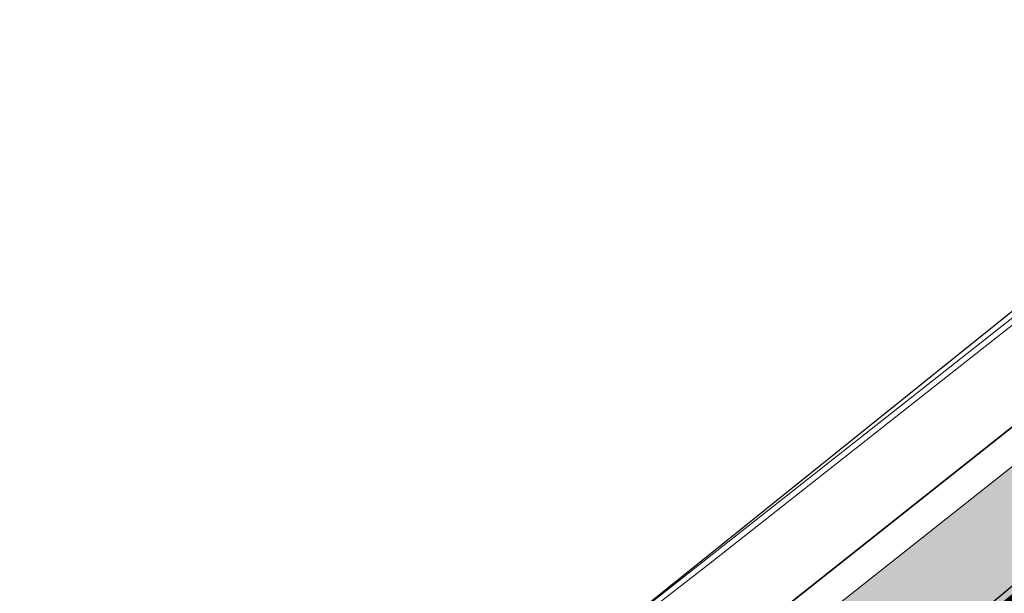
# Model space of a CAD drawing. Header units: metres. Extents: x 163543 to 168130, y 402678 to 405437.
# Tile 37 of 256: x 164192 to 164208, y 403288 to 403298. Entities that reach past the tile are written whole.
import ezdxf

# ---------------------------------------------------------------- set-up
doc = ezdxf.new("R2010")
doc.units = ezdxf.units.M
doc.linetypes.add('X-CA190022.004-UO-ALM_Assen$0$AM-AS', pattern=[16, 10, -2, 2, -2])
for name, color, linetype, lineweight in [('X-CA190022.004-UO-ALM_Assen$0$N-WE-AM-AS_WEG-G', 10, 'X-CA190022.004-UO-ALM_Assen$0$AM-AS', 25), ('X-CA190022.004-UO-BGT_Ondergrond$0$GE_201_SHDHek_Lijn_GEM', 253, 'X-CA190022.004-UO-BGT_Ondergrond$0$Hekwerk', 9), ('X-CA190022.004-UO-BGT_Ondergrond$0$GE_367_OWGBerm_groenvoorziening_grasenk_GEM', 253, 'Continuous', 9), ('X-CA190022.004-UO-BGT_Ondergrond$0$GE_401_OTDErf_Vlak_GEM', 253, 'Continuous', 9), ('X-CA190022.004-UO-DTM inmeting_v0.1$0$B-WE-IE-TERREINAFSCHEIDING_KUNSTMATIG_RASTERHEKWERK-G', 246, 'X-CA190022.004-UO-DTM inmeting_v0.1$0$IE-TERREINAFSCHEIDING-KUNSTMATIG-OPEN', 0), ('X-CA190022.004-UO-DWM_Snelfietsroute$0$N-WE-GW-BERM-G', 90, 'Continuous', 18), ('X-CA190022.004-UO-DWM_Snelfietsroute$0$N-WE-VH-KANTVERHARDING-G', 210, 'Continuous', 25), ('X-CA190022.004-UO-DWM_Snelfietsroute$0$N-WE-VW-MARKERING_LANGS_STREEP_DOORGETROKKEN_010-G', 7, 'Continuous', 0), ('X-CA190022.004-UO-GZM_Werkgrens_v0.2$0$N-WE-KG-GRENS_SYSTEEMGRENS-G', 7, 'X-CA190022.004-UO-GZM_Werkgrens_v0.2$0$KG-OG', 35), ('X-CA190022.004-UO-KAD_Percelen$0$B-WE-KG-GRENS_PERCEEL-GV', 150, 'Continuous', 9)]:
    doc.layers.add(name, color=color, linetype=linetype, lineweight=lineweight)
doc.layers.add('X-CA190022.004-UO-ARC_Arcering$0$N-GV-GR-GRAS-A-200 GRASMENGSEL 01 KRUIDENMENGSEL', color=44, linetype='Continuous', lineweight=18, transparency=0.5)
doc.layers.add('X-CA190022.004-UO-ARC_Arcering$0$N-WE-VH-VERHARDING_ASFALT_ROOD-A', color=232, linetype='Continuous', lineweight=0, transparency=0.5)
doc.linetypes.add('X-CA190022.004-UO-BGT_Ondergrond$0$Hekwerk', pattern='A,5,-1.5,[2,dgnlstyle-Veghel.shx,S=0.007936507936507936,R=0,X=0,Y=0],-1.5', length=8)
doc.linetypes.add('X-CA190022.004-UO-DTM inmeting_v0.1$0$IE-TERREINAFSCHEIDING-KUNSTMATIG-OPEN', pattern='A,7,-1.5,[67,NLCS.SHX,S=0.75,R=0,X=0,Y=0],-1.5', length=10)
doc.linetypes.add('X-CA190022.004-UO-GZM_Werkgrens_v0.2$0$KG-OG', pattern='A,5.5,-1.5,[2,NLCS.SHX,S=0.5,R=0,X=0,Y=0],-1.5', length=8.5)

msp = doc.modelspace()

# ---------------------------------------------------------------- hatches: boundary and pattern name
at = {"layer": 'X-CA190022.004-UO-ARC_Arcering$0$N-GV-GR-GRAS-A-200 GRASMENGSEL 01 KRUIDENMENGSEL'}
h = msp.add_hatch(dxfattribs=at)
h.set_pattern_fill('AGR-GRAS_02-SO', color=256, scale=0.1, pattern_type=2)
h.set_pattern_definition([(0, (0, 0), (1, 1), [0.25, -0.75]), (0, (0.5499999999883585, 0.5999999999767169), (1, 1), [0.25, -0.75]), (90, (0.1000000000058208, 0.3499999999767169), (-1, 1), [0.25, -0.75]), (90, (0.5, 0.7000000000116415), (-1, 1), [0.25, -0.75]), (45, (0.2000000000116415, 0.7000000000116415), (0, 1.000000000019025), [0.25, -1.164213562]), (135, (0.5499999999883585, 0), (-1.000000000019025, 0), [0.25, -1.164213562]), (26.56505119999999, (0.25, 0.2999999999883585), (1.000000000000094, 4.000644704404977e-10), [0.25, -1.986067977]), (26.56505119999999, (0.7000000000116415, 0.7999999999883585), (1.000000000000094, 4.000644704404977e-10), [0.25, -1.986067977]), (63.43494882, (0.7000000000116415, 0), (5.099862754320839e-11, 1.000000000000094), [0.2499999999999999, -1.986067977]), (63.43494882, (0.25, 0.4500000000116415), (5.099862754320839e-11, 1.000000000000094), [0.2499999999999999, -1.986067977]), (63.43494882, (0.6000000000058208, 0.2000000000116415), (5.099862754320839e-11, 1.000000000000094), [0.2499999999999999, -1.986067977]), (116.5650512, (0, 0.5499999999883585), (-4.000648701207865e-10, 1.000000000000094), [0.2499999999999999, -1.986067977]), (153.43494882, (0.2000000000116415, 0.1500000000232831), (-1.000000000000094, 5.099898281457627e-11), [0.25, -1.986067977])])
edge = h.paths.add_edge_path()
edge.add_line((164426.6172984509, 403420.1199052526), (164425.9477276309, 403421.4587308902))
edge.add_line((164425.9477276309, 403421.4587308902), (164396.6507062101, 403407.1993511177))
edge.add_line((164396.6507062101, 403407.1993511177), (164370.3216198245, 403394.2254529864))
edge.add_line((164370.3216198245, 403394.2254529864), (164348.1205261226, 403382.4069603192))
edge.add_line((164348.1205261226, 403382.4069603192), (164330.424991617, 403372.8461493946))
edge.add_line((164330.424991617, 403372.8461493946), (164319.1615059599, 403366.391111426))
edge.add_line((164319.1615059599, 403366.391111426), (164296.1681085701, 403352.5166521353))
edge.add_line((164296.1681085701, 403352.5166521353), (164273.3605156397, 403337.8072618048))
edge.add_line((164273.3605156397, 403337.8072618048), (164265.4739187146, 403332.5327219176))
edge.add_line((164265.4739187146, 403332.5327219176), (164256.8799450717, 403326.6287728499))
edge.add_line((164256.8799450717, 403326.6287728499), (164249.63316697, 403321.4803545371))
edge.add_line((164249.63316697, 403321.4803545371), (164244.342760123, 403317.7210371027))
edge.add_line((164244.342760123, 403317.7210371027), (164240.1558737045, 403314.6566996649))
edge.add_line((164240.1558737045, 403314.6566996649), (164232.7073893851, 403309.2031836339))
edge.add_line((164232.7073893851, 403309.2031836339), (164214.7821775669, 403295.6587971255))
edge.add_line((164214.7821775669, 403295.6587971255), (164201.5995901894, 403285.1971440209))
edge.add_arc((164265.93847002, 403204.1245929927), 103.4999999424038, 128.4353872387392, 130.6698017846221)
edge.add_line((164198.4876512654, 403282.6270581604), (164199.7611005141, 403281.0756526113))
edge.add_line((164199.7611005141, 403281.0756526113), (164205.0320948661, 403285.7871757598))
edge.add_arc((164271.6752031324, 403211.2305119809), 99.99999996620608, 128.4353872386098, 131.7922080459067, ccw=False)
edge.add_line((164209.5120342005, 403289.5614791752), (164215.7006745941, 403294.4727615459))
edge.add_line((164215.7006745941, 403294.4727615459), (164233.6026468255, 403307.9995880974))
edge.add_line((164233.6026468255, 403307.9995880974), (164241.0419990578, 403313.4464179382))
edge.add_line((164241.0419990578, 403313.4464179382), (164245.2201891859, 403316.5043906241))
edge.add_line((164245.2201891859, 403316.5043906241), (164250.5020305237, 403320.2576214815))
edge.add_line((164250.5020305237, 403320.2576214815), (164257.7390509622, 403325.3991075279))
edge.add_line((164257.7390509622, 403325.3991075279), (164266.315577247, 403331.2910704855))
edge.add_line((164266.315577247, 403331.2910704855), (164274.1840113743, 403336.5534631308))
edge.add_line((164274.1840113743, 403336.5534631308), (164296.9622607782, 403351.2439288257))
edge.add_line((164296.9622607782, 403351.2439288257), (164319.9220043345, 403365.0980810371))
edge.add_line((164319.9220043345, 403365.0980810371), (164331.1545393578, 403371.535381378))
edge.add_line((164331.1545393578, 403371.535381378), (164348.8294735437, 403381.0850620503))
edge.add_line((164348.8294735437, 403381.0850620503), (164371.0057235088, 403392.8903294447))
edge.add_line((164371.0057235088, 403392.8903294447), (164397.3105136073, 403405.8522553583))
edge.add_line((164397.3105136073, 403405.8522553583), (164426.6172984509, 403420.1199052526))
at = {"layer": 'X-CA190022.004-UO-ARC_Arcering$0$N-WE-VH-VERHARDING_ASFALT_ROOD-A'}
h = msp.add_hatch(color=256, dxfattribs=at)
h.dxf.hatch_style = 1
edge = h.paths.add_edge_path()
edge.add_line((164205.0320948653, 403285.7871757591), (164199.7611012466, 403281.075653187))
edge.add_line((164199.7611012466, 403281.075653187), (164215.89, 403293.75))
edge.add_line((164215.89, 403293.75), (164233.83, 403307.49))
edge.add_line((164233.83, 403307.49), (164241.48, 403312.985))
edge.add_line((164241.48, 403312.985), (164250.861, 403319.723))
edge.add_line((164250.861, 403319.723), (164258.18, 403324.98))
edge.add_line((164258.18, 403324.98), (164274.64, 403336.2))
edge.add_line((164274.64, 403336.2), (164297.05, 403350.58))
edge.add_line((164297.05, 403350.58), (164320.04, 403364.5300000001))
edge.add_line((164320.04, 403364.5300000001), (164331.41, 403371.01))
edge.add_line((164331.41, 403371.01), (164357.53, 403385.5300000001))
edge.add_line((164357.53, 403385.5300000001), (164366.62, 403390.14))
edge.add_line((164366.62, 403390.14), (164389.014, 403401.122))
edge.add_line((164389.014, 403401.122), (164392.63, 403402.895))
edge.add_line((164392.63, 403402.895), (164397.33, 403405.2))
edge.add_line((164397.33, 403405.2), (164426.8756639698, 403419.5981364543))
edge.add_line((164426.8756639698, 403419.5981364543), (164426.6171826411, 403420.1201368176))
edge.add_line((164426.6171826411, 403420.1201368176), (164397.3105136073, 403405.8522553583))
edge.add_line((164397.3105136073, 403405.8522553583), (164371.0057235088, 403392.8903294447))
edge.add_line((164371.0057235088, 403392.8903294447), (164348.8294735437, 403381.0850620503))
edge.add_line((164348.8294735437, 403381.0850620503), (164331.1545393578, 403371.535381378))
edge.add_line((164331.1545393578, 403371.535381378), (164319.9220043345, 403365.0980810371))
edge.add_line((164319.9220043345, 403365.0980810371), (164296.9622607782, 403351.2439288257))
edge.add_line((164296.9622607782, 403351.2439288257), (164274.1840113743, 403336.5534631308))
edge.add_line((164274.1840113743, 403336.5534631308), (164266.315577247, 403331.2910704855))
edge.add_line((164266.315577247, 403331.2910704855), (164257.7390509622, 403325.3991075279))
edge.add_line((164257.7390509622, 403325.3991075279), (164250.5020305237, 403320.2576214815))
edge.add_line((164250.5020305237, 403320.2576214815), (164245.2201891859, 403316.5043906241))
edge.add_line((164245.2201891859, 403316.5043906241), (164241.0419990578, 403313.4464179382))
edge.add_line((164241.0419990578, 403313.4464179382), (164233.6026468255, 403307.9995880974))
edge.add_line((164233.6026468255, 403307.9995880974), (164215.7006745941, 403294.4727615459))
edge.add_line((164215.7006745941, 403294.4727615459), (164209.5120341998, 403289.5614791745))
edge.add_arc((164271.6752031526, 403211.230511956), 99.9999999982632, 128.4353872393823, 131.7922080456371)

# ---------------------------------------------------------------- linework, layer by layer
at = {"layer": 'X-CA190022.004-UO-ALM_Assen$0$N-WE-AM-AS_WEG-G', "linetype": 'X-CA190022.004-UO-ALM_Assen$0$AM-AS', "lineweight": 18, "flags": 128}
msp.add_lwpolyline([(163996.3336493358, 403048.7078805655), (164190.428417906, 403269.7022139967, -0.04248648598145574), (164203.1301038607, 403281.900647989, -0.05950783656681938), (164394.9099900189, 403402.509361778, 0.004627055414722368), (164427.6093375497, 403418.3764426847, -0.1575725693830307), (164448.8982825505, 403421.5602137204, 0.1543805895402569), (164469.7953122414, 403424.5523459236), (164600.3150897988, 403487.369046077, -0.2096911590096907), (164620.3886000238, 403488.0752802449, 0.2093307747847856), (164640.4309921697, 403488.7665643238), (164764.0180252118, 403548.0366099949, -0.1493007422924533), (164778.4568812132, 403550.2301690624, 0.1996996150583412), (164797.0707545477, 403554.9547108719), (164807.4367029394, 403562.7175400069, 0.08719858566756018), (164813.3612815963, 403569.0256351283, -0.1361873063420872), (164823.4135919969, 403577.8419746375), (165121.4265764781, 403721.5335502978), (165178.771774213, 403748.854454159, -0.02762787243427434), (165181.3258110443, 403749.9024284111), (165206.7023570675, 403758.7117965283, -0.2281753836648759), (165222.2156522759, 403756.92710106, 0.2625260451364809), (165239.8769326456, 403756.0478409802), (165316.357038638, 403794.2949912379, -0.002955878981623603), (165321.6599724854, 403796.9078754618), (165454.6760993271, 403861.4737105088, 0.2337197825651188), (165465.5419418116, 403875.4828331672), (165466.0393278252, 403877.9301751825, -0.1382469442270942), (165476.4672373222, 403898.1944094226), (165483.3232835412, 403905.5400790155), (165502.0132482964, 403925.3181215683, 0.00270083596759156), (165511.6266676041, 403935.5312913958), (165520.3237442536, 403945.4553072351), (165525.6923273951, 403951.3658801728), (165530.615228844, 403956.3669465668, -0.06780363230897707), (165540.3856813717, 403964.2784885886), (165579.0076054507, 403987.5663360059, 0.233996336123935), (165587.6067037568, 404001.0272668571, -0.2578877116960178), (165597.6306713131, 404015.2620702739), (165668.8061252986, 404049.8624576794, 0.1241179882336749), (165680.9653913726, 404060.0928790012), (165692.909929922, 404076.6706676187, -0.3303788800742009), (165732.6456350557, 404089.3227425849, 0.1846113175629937), (165745.4916128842, 404089.77497305), (165892.3246628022, 404151.9071568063, 0.02506743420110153), (165914.8777454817, 404162.8133820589, -0.01071744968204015), (165924.3873477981, 404167.7535043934), (166007.5697587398, 404208.726249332, -0.0190725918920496), (166018.0170805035, 404213.3859907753, -0.1041133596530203), (166035.0595171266, 404216.3802910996), (166071.3637979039, 404215.1615490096, 0.1209432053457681), (166079.7626728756, 404216.9267814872), (166253.1152813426, 404300.2121870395, 0.1370197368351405), (166261.20282629, 404307.3086689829, -0.1370657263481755), (166269.2936265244, 404314.4067145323), (166458.0553023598, 404405.0532937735, -0.05495898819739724), (166465.292640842, 404407.5962293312), (166474.0115951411, 404409.6200769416, 0.05512116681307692), (166477.7441475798, 404410.9329152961), (166509.8455300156, 404426.3741046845, 0.06706615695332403), (166514.3066309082, 404429.3114036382, -0.06727732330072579), (166518.7828901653, 404432.2559861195), (166556.6686702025, 404450.4403351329, -0.01732068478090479), (166566.1850069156, 404454.6088799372, 0.01660197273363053), (166575.3124233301, 404458.5914386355), (166597.7510003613, 404469.2822299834, 0.1329779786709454), (166635.0885808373, 404501.3122219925, -0.04027287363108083), (166645.1747246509, 404513.8395784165), (166648.1959423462, 404517.0287349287, -0.07202746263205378), (166677.0195985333, 404539.8000358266), (166677.2461273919, 404539.9311914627, -0.08933287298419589), (166717.8167622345, 404554.585755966), (166734.2901361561, 404557.3869827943, 0.1628042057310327), (166748.2749261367, 404564.8680743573, -0.09224986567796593), (166757.8833526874, 404571.8738470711), (166814.8951966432, 404599.1350634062, -0.03237137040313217), (166817.2963922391, 404600.0977793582), (166825.540090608, 404602.7984847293, 0.08309599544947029), (166832.8509500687, 404606.6269308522, -0.05104093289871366), (166841.5511306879, 404611.9158900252), (166891.2886605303, 404635.588563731, -0.1080348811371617), (166898.7767261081, 404637.3338670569), (166928.2421893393, 404637.7391838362, 0.2092685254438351), (166941.3852138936, 404643.7086926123, -0.026762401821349), (166980.5363273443, 404682.8606394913, -0.02619809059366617), (167007.2291239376, 404704.4245627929, -0.01999349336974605), (167033.130253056, 404721.6599794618), (167034.9329898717, 404722.7582272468, -0.02850178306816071), (167071.4851403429, 404742.2630184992), (167095.8874986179, 404753.5487719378, 0.06107887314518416), (167112.4352643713, 404763.8129514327, -0.01637972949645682), (167116.3416166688, 404766.7484785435), (167122.4960900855, 404771.0654386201, -0.09347324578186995), (167132.2396271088, 404775.4785245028), (167140.6213436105, 404777.519708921, -0.05617792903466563), (167157.1982762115, 404779.6303146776), (167189.7312216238, 404780.098905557, -0.09129081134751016), (167196.1584139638, 404779.0110158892), (167222.3067585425, 404769.4734945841, 0.2038372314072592), (167236.3782206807, 404770.2117075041, 0.01782615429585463), (167328.8315635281, 404819.5522006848), (167395.6774769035, 404858.3489080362, 0.03125557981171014), (167406.0672886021, 404865.2809112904), (167511.4690776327, 404945.5504878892)], format="xyb", dxfattribs=at)
at = {"layer": 'X-CA190022.004-UO-BGT_Ondergrond$0$GE_201_SHDHek_Lijn_GEM'}
msp.add_line((164194.84, 403282.196), (164211.087, 403295.268), dxfattribs=at)
at = {"layer": 'X-CA190022.004-UO-BGT_Ondergrond$0$GE_367_OWGBerm_groenvoorziening_grasenk_GEM', "flags": 128}
msp.add_lwpolyline([(164158.219, 403255.1390000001), (164171.084, 403263.999), (164179.494, 403270.1770000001), (164194.84, 403282.196), (164211.087, 403295.268), (164231.111, 403310.634), (164235.52, 403313.512), (164245.67, 403321.126), (164272.398, 403339.903), (164288.143, 403349.736), (164298.889, 403356.556), (164334.793, 403377.305), (164364.293, 403392.58), (164387.358, 403404.682), (164390.724, 403406.448), (164393.105, 403407.697), (164407.616, 403414.349), (164425.803, 403423.104), (164434.433, 403427.217), (164453.635, 403436.286), (164460.737, 403439.749), (164463.143, 403440.873), (164465.039, 403441.76)], dxfattribs=at)
at = {"layer": 'X-CA190022.004-UO-BGT_Ondergrond$0$GE_401_OTDErf_Vlak_GEM', "flags": 128}
msp.add_lwpolyline([(164234.797, 403425.741), (164244.941, 403415.1390000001), (164256.764, 403402.439), (164278.484, 403378.6660000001), (164298.889, 403356.556), (164288.143, 403349.736), (164272.398, 403339.903), (164245.67, 403321.126), (164235.52, 403313.512), (164231.111, 403310.634), (164211.087, 403295.268), (164194.84, 403282.196), (164179.494, 403270.1770000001), (164171.084, 403263.999), (164158.219, 403255.1390000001)], dxfattribs=at)
at = {"layer": 'X-CA190022.004-UO-DTM inmeting_v0.1$0$B-WE-IE-TERREINAFSCHEIDING_KUNSTMATIG_RASTERHEKWERK-G', "ltscale": 0.5}
for p, q in [((164203.2400000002, 403288.8080000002, 9.254), (164209.8319999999, 403294.0079999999, 9.288)), ((164196.8900000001, 403283.8870000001, 9.263), (164203.2400000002, 403288.8080000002, 9.254))]:
    msp.add_line(p, q, dxfattribs=at)
at = {"layer": 'X-CA190022.004-UO-DWM_Snelfietsroute$0$N-WE-GW-BERM-G', "flags": 128}
msp.add_lwpolyline([(164198.4876512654, 403282.6270581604, -0.009749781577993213), (164201.599590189, 403285.1971440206), (164214.7821775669, 403295.6587971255), (164232.7073893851, 403309.2031836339), (164240.1558737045, 403314.6566996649), (164244.342760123, 403317.7210371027), (164249.63316697, 403321.4803545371), (164256.8799450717, 403326.6287728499), (164265.4739187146, 403332.5327219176), (164273.3605156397, 403337.8072618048), (164296.1681085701, 403352.5166521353), (164319.1615059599, 403366.391111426), (164330.424991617, 403372.8461493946), (164348.1205261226, 403382.4069603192), (164370.3216198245, 403394.2254529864), (164396.6507062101, 403407.1993511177), (164426.0523044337, 403421.5110316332)], format="xyb", dxfattribs=at)
at = {"layer": 'X-CA190022.004-UO-DWM_Snelfietsroute$0$N-WE-VH-KANTVERHARDING-G', "flags": 128}
msp.add_lwpolyline([(164199.7611005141, 403281.0756526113), (164205.0320948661, 403285.7871757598, -0.01464794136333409), (164209.5120342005, 403289.5614791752), (164215.7006745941, 403294.4727615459), (164233.6026468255, 403307.9995880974), (164241.0419990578, 403313.4464179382), (164245.2201891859, 403316.5043906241), (164250.5020305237, 403320.2576214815), (164257.7390509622, 403325.3991075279), (164266.315577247, 403331.2910704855), (164274.1840113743, 403336.5534631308), (164296.9622607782, 403351.2439288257), (164319.9220043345, 403365.0980810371), (164331.1545393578, 403371.535381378), (164348.8294735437, 403381.0850620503), (164371.0057235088, 403392.8903294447), (164397.3105136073, 403405.8522553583), (164426.6206964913, 403420.1218475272)], format="xyb", dxfattribs=at)
at = {"layer": 'X-CA190022.004-UO-DWM_Snelfietsroute$0$N-WE-VW-MARKERING_LANGS_STREEP_DOORGETROKKEN_010-G', "const_width": 0.1, "flags": 128}
msp.add_lwpolyline([(164199.8610651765, 403280.9638176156), (164205.1287825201, 403285.6724115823, -0.0146479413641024), (164209.6087218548, 403289.4467149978), (164215.7925242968, 403294.3541579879), (164233.6921725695, 403307.8792285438), (164241.1306115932, 403313.3253897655), (164245.3079320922, 403316.3827259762), (164250.588916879, 403320.1353481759), (164257.8249615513, 403325.2761409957), (164266.3997431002, 403331.1669053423), (164274.2663609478, 403336.4280832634), (164297.0416759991, 403351.1166564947), (164319.9980541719, 403364.9687779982), (164331.2274941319, 403371.4043045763), (164348.9003682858, 403380.9528722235), (164371.0741338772, 403392.7568170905), (164397.3764943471, 403405.7175457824), (164426.7863528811, 403420.0332594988)], format="xyb", dxfattribs=at)
at = {"layer": 'X-CA190022.004-UO-GZM_Werkgrens_v0.2$0$N-WE-KG-GRENS_SYSTEEMGRENS-G', "ltscale": 0.2, "flags": 128}
msp.add_lwpolyline([(164202.4471839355, 403276.2612616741, -0.007014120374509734), (164204.6842424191, 403278.1944806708), (164207.7316017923, 403280.6309342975), (164216.350955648, 403287.4712219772), (164219.0035534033, 403289.434108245), (164219.3746627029, 403289.7286192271), (164237.1836765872, 403303.1852059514), (164244.5865004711, 403308.605291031), (164248.7299054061, 403311.6378046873), (164253.9774847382, 403315.3666892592), (164261.1754745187, 403320.480446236), (164269.6822113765, 403326.3244647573), (164277.4779943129, 403331.5382684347), (164300.138869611, 403346.1530355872), (164322.9639978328, 403359.9259594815), (164334.0727303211, 403366.2923093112), (164351.6652632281, 403375.7974689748), (164373.7421382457, 403387.5498352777), (164399.9497431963, 403400.4638723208), (164429.2801321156, 403414.7433017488), (164430.1235736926, 403415.1409833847), (164430.9478262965, 403415.506283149), (164431.7770699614, 403415.8458020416), (164432.615246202, 403416.1613381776), (164433.4616619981, 403416.4526584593), (164434.3156183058, 403416.7195497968), (164435.1764106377, 403416.9618192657), (164436.0433296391, 403417.1792942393), (164436.3055164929, 403417.2587681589, -0.09982065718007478), (164451.9815185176, 403417.1790174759, 0.1310872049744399), (164471.5299883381, 403420.9480569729), (164482.532673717, 403426.2434413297), (164490.6930660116, 403418.7998493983), (164492.5861501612, 403419.7065134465), (164495.4035730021, 403416.5299918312, -0.01010042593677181), (164498.0738503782, 403413.5363083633), (164499.3853029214, 403412.0048366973), (164502.2759065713, 403408.6525450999), (164509.274412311, 403412.9480533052), (164511.7682141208, 403416.4610208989), (164509.1861236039, 403420.2014103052, -0.1750361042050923), (164509.3210798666, 403422.1351258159, -0.1801291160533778), (164510.5166693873, 403423.4312866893), (164518.8245311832, 403427.3151248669), (164545.0302416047, 403439.9269191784), (164571.6953268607, 403452.7535489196), (164577.9552917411, 403456.0641072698), (164591.4716804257, 403464.141949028), (164595.4462846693, 403466.1591353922), (164599.4311747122, 403468.181541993), (164600.8539115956, 403468.8630628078), (164605.9399590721, 403471.2415379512), (164622.0164705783, 403477.7583811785), (164627.272938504, 403479.8886915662), (164631.9472826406, 403481.9048786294), (164633.2674407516, 403482.5385622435, 0.08477773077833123), (164642.6089981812, 403485.3796505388), (164759.3320802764, 403541.3864717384), (164770.9742443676, 403544.8150730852), (164773.2724307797, 403545.3968587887), (164787.8865800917, 403542.289629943), (164789.8994408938, 403542.3802139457), (164793.2522167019, 403543.0482871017), (164800.2402211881, 403546.8141014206), (164803.6710322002, 403549.3659814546), (164804.7740494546, 403550.3596960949), (164806.982937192, 403547.3873851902), (164807.9070396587, 403546.1989325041), (164811.8704722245, 403549.2807697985), (164810.9532731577, 403550.4603442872), (164809.5116547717, 403552.4057701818), (164808.342669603, 403553.5746866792), (164810.0239640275, 403555.0893745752), (164807.82693957, 403558.0124714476), (164809.8344029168, 403559.5158162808, 0.08719858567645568), (164816.7069141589, 403566.8332066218, -0.1361886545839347), (164825.1509550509, 403574.2389801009), (164897.951587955, 403609.3404576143), (164931.0926747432, 403625.3204994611), (165054.7836542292, 403684.9604895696), (165123.1554235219, 403717.9264497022), (165148.5663854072, 403730.0329638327), (165175.6541256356, 403740.4784873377), (165188.1464371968, 403744.8235939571), (165187.6324323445, 403748.0918636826), (165185.2580450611, 403754.9315992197), (165180.037890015, 403753.6894865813, 0.02784581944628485), (165177.0513383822, 403752.4655620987), (165119.6977294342, 403725.1406508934), (165051.3091062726, 403692.1665645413), (164927.6180512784, 403632.5265380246), (164894.4771003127, 403616.5465616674), (164821.6764674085, 403581.445084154, 0.1361886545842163), (164810.015649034, 403571.2180636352, -0.08719858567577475), (164805.0390029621, 403565.919263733), (164803.0203514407, 403564.4075403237), (164799.415410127, 403569.2038422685), (164798.6149812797, 403568.6044188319), (164797.8152444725, 403568.0055136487), (164797.2158194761, 403568.8059445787), (164793.3705278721, 403565.9262908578), (164793.9699528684, 403565.1258599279), (164792.3761302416, 403563.932281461), (164795.8845084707, 403559.0636660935, -0.2015476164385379), (164780.0971775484, 403554.0570161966, 0.07565561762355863), (164771.1691888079, 403553.9823458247, -0.009754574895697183), (164764.0749090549, 403552.5358596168), (164754.2863395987, 403547.7986438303), (164747.4743492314, 403544.6063578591), (164708.340445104, 403525.5831572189), (164686.2179063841, 403515.3649846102), (164675.1479613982, 403509.8647663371), (164663.5244613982, 403504.2582663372), (164644.326586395, 403495.0707073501), (164639.4929121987, 403492.7230557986), (164638.2008723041, 403492.1265410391, -0.2018182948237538), (164621.8461223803, 403491.8003317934, 0.2094978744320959), (164598.5804137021, 403490.9733350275), (164556.1572466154, 403470.5661522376), (164536.2994594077, 403461.0079530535), (164516.3183906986, 403451.407959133), (164508.2317351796, 403447.5121291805), (164500.1867564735, 403443.6421835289), (164497.2033634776, 403443.0084814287), (164495.0902549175, 403442.27400261, 0.1307944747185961), (164492.913084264, 403444.8114515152), (164488.4347408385, 403447.8854838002), (164494.8986629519, 403449.8350294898), (164490.3149407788, 403452.2328764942), (164484.4843242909, 403450.5971355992, -0.07642678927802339), (164479.7480917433, 403454.7225616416), (164478.7991556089, 403455.8572518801), (164474.9179570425, 403452.9617439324), (164457.3434499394, 403473.5656706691), (164451.2568614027, 403468.374000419), (164465.5190818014, 403451.6533184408, -0.484296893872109), (164464.8169442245, 403448.1132255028), (164461.4164168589, 403446.3937776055), (164463.8934237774, 403441.7698684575), (164464.9162194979, 403439.6136052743), (164433.0167582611, 403424.6830765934, 0.0516595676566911), (164425.3001219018, 403421.7033575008), (164396.430770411, 403407.6483830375), (164370.0935852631, 403394.670494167), (164347.8842103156, 403382.8475930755), (164330.1818090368, 403373.2830720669), (164318.9080065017, 403366.8221215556), (164295.9033911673, 403352.9408932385), (164273.0860170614, 403338.2251946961), (164265.1933658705, 403332.9466057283), (164256.5935764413, 403327.0386612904), (164249.3435457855, 403321.8879322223), (164244.0502837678, 403318.1265859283), (164239.8604985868, 403315.0601269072), (164232.4089702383, 403309.6043821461), (164214.4760118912, 403296.0541423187), (164201.2887743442, 403285.5887988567, 0.01213108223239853), (164197.4136132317, 403282.3572203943)], format="xyb", close=True, dxfattribs=at)
at = {"layer": 'X-CA190022.004-UO-KAD_Percelen$0$B-WE-KG-GRENS_PERCEEL-GV', "flags": 128}
for points in [[(164158.502, 403255.366), (164165.88, 403260.323), (164165.964, 403260.38), (164173.354, 403265.538), (164178.172, 403269.146), (164211.161, 403295.172), (164213.433, 403296.956), (164231.526, 403310.793), (164233.7, 403312.125), (164245.795, 403321.035), (164255.91, 403328.301), (164273.154, 403340.046), (164245.885, 403369.524), (164243.593, 403372.003), (164234.809, 403381.503), (164212.653, 403405.463), (164190.554, 403385.054), (164182.753, 403377.839), (164171.143, 403367.101), (164168.8, 403364.933), (164156.877, 403364.062)], [(164334.483, 403377.392), (164299.052, 403356.496), (164273.154, 403340.046), (164255.91, 403328.301), (164245.795, 403321.035), (164233.7, 403312.125), (164231.526, 403310.793), (164213.433, 403296.956), (164211.161, 403295.172), (164178.172, 403269.146), (164173.354, 403265.538), (164165.964, 403260.38), (164165.88, 403260.323), (164158.502, 403255.366)]]:
    msp.add_lwpolyline(points, dxfattribs=at)

doc.saveas('drawing.dxf')
